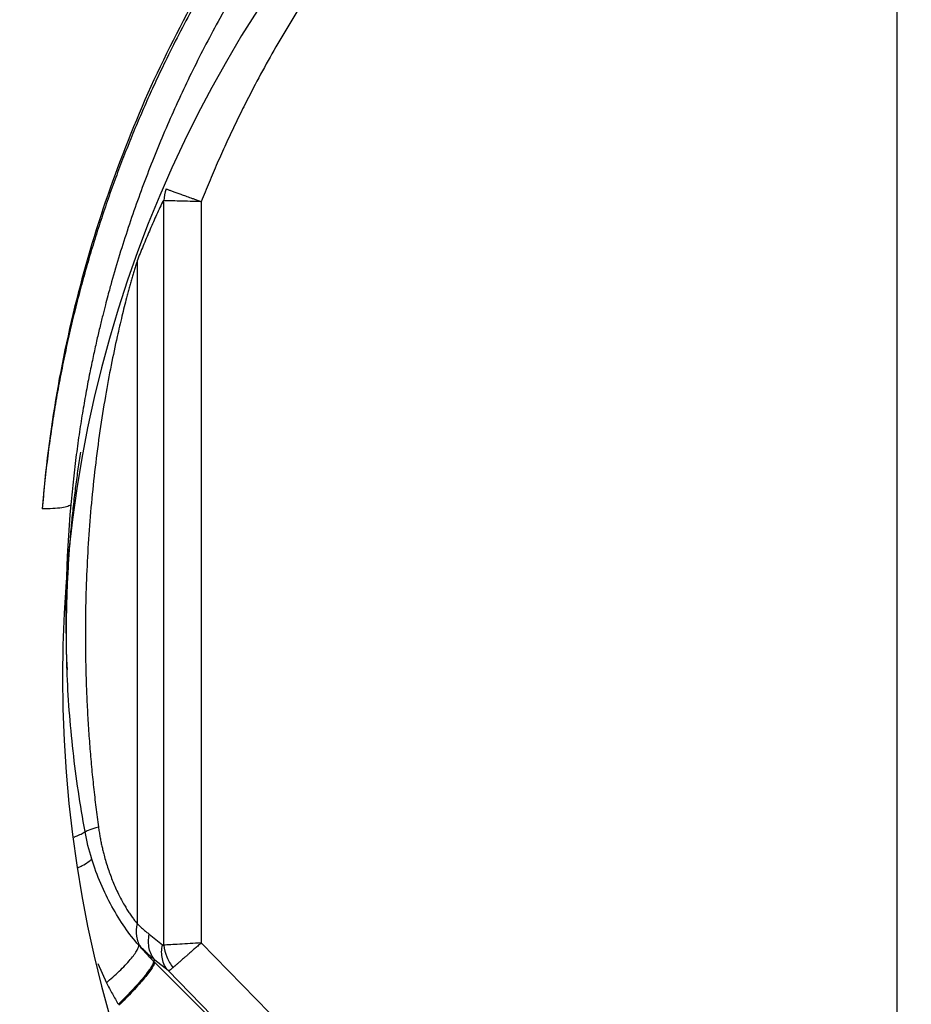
# Model space of a CAD drawing. Header units: millimetres. Extents: x 3 to 2091, y -59 to 1557.
# Tile 59 of 71: x 1787 to 1860, y 533 to 613. Entities that reach past the tile are written whole.
import ezdxf

# ---------------------------------------------------------------- set-up
doc = ezdxf.new("R2010")
doc.units = ezdxf.units.MM

msp = doc.modelspace()

# ---------------------------------------------------------------- linework, layer by layer
at = {"color": 7, "linetype": 'Continuous', "lineweight": 25}
for p, q in [((1858.365, 487.84), (1858.365, 652.614)), ((1799.083, 537.829), (1799.083, 598.025)), ((1802.114, 597.942), (1802.114, 538.006)), ((1796.918, 593.147), (1796.918, 539.579)), ((1797.903, 538.711), (1798.964, 537.858)), ((1802.114, 538.006), (1813.007, 526.885)), ((1798.264, 536.521), (1798.366, 536.62)), ((1799.427, 535.766), (1798.366, 536.62)), ((1798.332, 536.453), (1805.488, 529.297)), ((1810.529, 524.432), (1799.427, 535.766))]:
    msp.add_line(p, q, dxfattribs=at)
at = {"color": 8, "linetype": 'Continuous', "lineweight": 25}
msp.add_line((1793.76, 536.354), (1794.435, 534.792), dxfattribs=at)
at = {"color": 7, "linetype": 'Continuous', "lineweight": 25}
msp.add_circle((1890.892, 559.513), 170, dxfattribs=at)
for radius, start, end in [(133, 90, 270), (100, 90, 270), (136, 135.00001, 165.00001)]:
    msp.add_arc((1890.892, 559.513), radius, start, end, dxfattribs=at)
for points, knots in [([(1890.892, 727.513), (1846.337, 727.513), (1803.603, 709.812), (1740.593, 646.802), (1722.892, 604.068), (1722.892, 514.958), (1740.593, 472.225), (1803.603, 409.214), (1846.337, 391.513), (1890.892, 391.513)], [0, 0, 0, 0, 0.25, 0.25, 0.5, 0.5, 0.75, 0.75, 1, 1, 1, 1]), ([(1890.892, 667.183), (1884.499, 667.18), (1878.104, 666.573), (1865.555, 664.178), (1859.398, 662.389), (1847.539, 657.7), (1841.837, 654.8), (1831.086, 648.002), (1826.038, 644.103), (1816.763, 635.451), (1812.538, 630.699), (1805.045, 620.51), (1801.779, 615.074), (1796.307, 603.706), (1794.102, 597.773), (1790.82, 585.612), (1789.744, 579.384), (1789.248, 573.109)], [0, 0, 0, 0, 0.125, 0.125, 0.25, 0.25, 0.375, 0.375, 0.5, 0.5, 0.625, 0.625, 0.75, 0.75, 0.875, 0.875, 1, 1, 1, 1]), ([(1890.891, 666.656), (1890.554, 666.655), (1889.878, 666.653), (1888.861, 666.637), (1887.84, 666.612), (1886.814, 666.575), (1885.785, 666.529), (1884.751, 666.472), (1883.713, 666.404), (1882.671, 666.325), (1881.625, 666.234), (1880.576, 666.133), (1879.523, 666.02), (1878.466, 665.896), (1877.407, 665.76), (1876.345, 665.613), (1875.279, 665.453), (1874.211, 665.282), (1873.14, 665.098), (1872.067, 664.902), (1870.991, 664.694), (1869.913, 664.473), (1868.833, 664.24), (1867.751, 663.994), (1866.668, 663.735), (1865.582, 663.463), (1864.496, 663.178), (1863.408, 662.879), (1862.32, 662.568), (1861.23, 662.243), (1860.14, 661.904), (1859.049, 661.552), (1857.958, 661.187), (1856.867, 660.807), (1855.776, 660.414), (1854.686, 660.007), (1851.884, 658.923), (1846.854, 656.752), (1839.254, 652.774), (1830.473, 647.076), (1821.834, 639.987), (1814.564, 632.504), (1809.667, 626.424), (1806.321, 621.695), (1803.811, 617.79), (1801.402, 613.63), (1799.641, 610.222), (1798.43, 607.679), (1797.706, 606.088), (1797.003, 604.471), (1796.322, 602.827), (1795.664, 601.156), (1795.03, 599.458), (1794.421, 597.735), (1793.838, 595.985), (1793.281, 594.21), (1792.753, 592.41), (1792.254, 590.584), (1791.785, 588.734), (1791.347, 586.86), (1790.941, 584.962), (1790.569, 583.04), (1790.231, 581.096), (1789.927, 579.13), (1789.661, 577.142), (1789.43, 575.134), (1789.309, 573.786), (1789.248, 573.109)], [0, 0, 0, 0, 0.00662, 0.013271, 0.019953, 0.026666, 0.03341, 0.040186, 0.046992, 0.053829, 0.060697, 0.067595, 0.074525, 0.081484, 0.088474, 0.095495, 0.102546, 0.109628, 0.116741, 0.123884, 0.131058, 0.138262, 0.145497, 0.152763, 0.160059, 0.167386, 0.174744, 0.182133, 0.189552, 0.197002, 0.204482, 0.211993, 0.219535, 0.227107, 0.23471, 0.242343, 0.250007, 0.293817, 0.350089, 0.418809, 0.499956, 0.57034, 0.624936, 0.654522, 0.68522, 0.71703, 0.749952, 0.761423, 0.773004, 0.784693, 0.796491, 0.808397, 0.820412, 0.832535, 0.844767, 0.857107, 0.869556, 0.882113, 0.894779, 0.907553, 0.920435, 0.933426, 0.946525, 0.959732, 0.973046, 0.986469, 1, 1, 1, 1]), ([(1890.892, 664.263), (1890.563, 664.262), (1889.915, 664.26), (1888.955, 664.245), (1888.02, 664.222), (1887.109, 664.191), (1886.224, 664.153), (1885.363, 664.109), (1884.527, 664.058), (1883.716, 664.002), (1882.93, 663.942), (1882.168, 663.877), (1881.432, 663.809), (1880.721, 663.738), (1880.034, 663.665), (1879.372, 663.59), (1878.736, 663.513), (1878.124, 663.435), (1877.536, 663.357), (1876.974, 663.279), (1876.436, 663.202), (1875.923, 663.125), (1875.434, 663.049), (1874.97, 662.975), (1874.531, 662.903), (1874.116, 662.833), (1873.726, 662.765), (1873.36, 662.7), (1873.018, 662.639), (1872.701, 662.58), (1871.248, 662.308), (1868.48, 661.73), (1864.243, 660.664), (1859.529, 659.244), (1854.354, 657.386), (1846.985, 654.246), (1838.817, 649.812), (1830.332, 643.936), (1822.778, 637.605), (1816.333, 630.987), (1809.618, 622.656), (1804.951, 615.41), (1801.41, 608.626), (1799.457, 604.42), (1797.716, 600.174), (1796.171, 595.853), (1795.225, 592.761), (1794.711, 590.914), (1794.542, 590.292), (1794.346, 589.552), (1794.127, 588.693), (1793.887, 587.715), (1793.631, 586.616), (1793.362, 585.397), (1793.084, 584.055), (1792.802, 582.592), (1792.523, 581.004), (1792.251, 579.293), (1791.994, 577.458), (1791.755, 575.498), (1791.625, 574.147), (1791.558, 573.452)], [0, 0, 0, 0, 0.006615, 0.013065, 0.01935, 0.025471, 0.031427, 0.037219, 0.042847, 0.048309, 0.053607, 0.058741, 0.06371, 0.068515, 0.073155, 0.07763, 0.081941, 0.086087, 0.090069, 0.093886, 0.097538, 0.101026, 0.104349, 0.107507, 0.110501, 0.113329, 0.115993, 0.118493, 0.120827, 0.122997, 0.125002, 0.150643, 0.180022, 0.213144, 0.250014, 0.291022, 0.374991, 0.437564, 0.499982, 0.574833, 0.624973, 0.717733, 0.749934, 0.781172, 0.812424, 0.843686, 0.874958, 0.878528, 0.882923, 0.888142, 0.894185, 0.901053, 0.908746, 0.917264, 0.926607, 0.936775, 0.947769, 0.959588, 0.972233, 0.985704, 1, 1, 1, 1]), ([(1858.365, 652.614), (1858.048, 652.499), (1857.414, 652.268), (1856.469, 651.909), (1855.528, 651.54), (1854.592, 651.162), (1853.66, 650.774), (1852.733, 650.377), (1851.811, 649.969), (1850.893, 649.552), (1849.979, 649.125), (1849.07, 648.688), (1848.165, 648.242), (1847.266, 647.785), (1846.37, 647.319), (1845.479, 646.843), (1844.593, 646.357), (1843.711, 645.862), (1842.834, 645.356), (1841.961, 644.841), (1841.093, 644.316), (1839.086, 643.074), (1835.996, 641.023), (1831.938, 638.009), (1828.043, 634.786), (1823.088, 630.224), (1817.356, 624.038), (1812.32, 617.272), (1808.735, 611.565), (1806.822, 608.129), (1805.542, 605.628), (1804.8, 604.113), (1804.086, 602.587), (1803.4, 601.05), (1802.739, 599.503), (1802.322, 598.463), (1802.114, 597.942)], [0, 0, 0, 0, 0.012518, 0.025026, 0.037525, 0.050017, 0.062502, 0.074983, 0.087461, 0.099936, 0.112412, 0.124888, 0.137367, 0.14985, 0.162339, 0.174834, 0.187337, 0.19985, 0.212374, 0.22491, 0.23746, 0.250026, 0.31252, 0.375041, 0.437579, 0.500052, 0.624929, 0.749962, 0.812456, 0.874975, 0.895869, 0.916731, 0.937569, 0.958389, 0.979197, 1, 1, 1, 1]), ([(1799.264, 598.977), (1799.294, 598.966), (1799.355, 598.944), (1799.457, 598.907), (1799.57, 598.866), (1799.693, 598.821), (1799.827, 598.772), (1799.971, 598.72), (1800.127, 598.664), (1800.293, 598.604), (1800.525, 598.52), (1800.844, 598.404), (1801.195, 598.276), (1801.516, 598.16), (1801.801, 598.056), (1802.005, 597.982), (1802.114, 597.942)], [0, 0, 0, 0, 0.051014, 0.103167, 0.156457, 0.210884, 0.266446, 0.323145, 0.380979, 0.439951, 0.500063, 0.618814, 0.749838, 0.822041, 0.905395, 1, 1, 1, 1]), ([(1798.964, 597.899), (1798.875, 597.708), (1798.696, 597.326), (1798.433, 596.745), (1798.172, 596.159), (1797.915, 595.568), (1797.661, 594.971), (1797.41, 594.369), (1797.162, 593.761), (1796.999, 593.352), (1796.918, 593.147)], [0, 0, 0, 0, 0.125047, 0.250051, 0.375028, 0.499992, 0.624957, 0.749937, 0.874947, 1, 1, 1, 1]), ([(1799.083, 598.025), (1799.077, 598.025), (1799.064, 598.026), (1799.045, 598.016), (1799.025, 597.999), (1799.005, 597.973), (1798.984, 597.94), (1798.971, 597.913), (1798.964, 597.899)], [0, 0, 0, 0, 0.132316, 0.272348, 0.425505, 0.595954, 0.786729, 1, 1, 1, 1]), ([(1802.114, 597.942), (1801.502, 597.959), (1800.893, 597.975), (1799.835, 598.004), (1799.389, 598.016), (1799.083, 598.025)], [0, 0, 0, 0, 0.5, 0.5, 1, 1, 1, 1]), ([(1796.918, 593.147), (1796.884, 593.033), (1796.814, 592.804), (1796.71, 592.453), (1796.604, 592.094), (1796.498, 591.726), (1796.392, 591.35), (1796.285, 590.966), (1796.178, 590.574), (1795.977, 589.821), (1795.682, 588.65), (1795.26, 586.833), (1794.805, 584.675), (1794.334, 582.13), (1793.897, 579.377), (1793.392, 575.533), (1793.036, 571.641), (1792.827, 567.756), (1792.744, 564.837), (1792.734, 561.913), (1792.788, 559.394), (1792.875, 557.284), (1792.97, 555.585), (1793.089, 553.907), (1793.231, 552.248), (1793.397, 550.608), (1793.582, 548.988), (1793.724, 547.918), (1793.794, 547.385)], [0, 0, 0, 0, 0.008527, 0.017165, 0.025917, 0.034784, 0.043771, 0.05288, 0.062113, 0.071473, 0.105709, 0.142917, 0.194802, 0.25006, 0.311134, 0.375053, 0.500026, 0.562271, 0.625017, 0.687574, 0.750008, 0.786825, 0.823254, 0.859308, 0.894998, 0.930335, 0.965331, 1, 1, 1, 1]), ([(1791.557, 573.452), (1791.523, 573.4), (1791.447, 573.35), (1791.204, 573.261), (1791.037, 573.222), (1790.625, 573.161), (1790.381, 573.138), (1789.842, 573.111), (1789.549, 573.106), (1789.248, 573.109)], [0, 0, 0, 0, 0.25, 0.25, 0.5, 0.5, 0.75, 0.75, 1, 1, 1, 1]), ([(1792.713, 547.007), (1792.318, 549.173), (1791.993, 551.35), (1791.501, 555.712), (1791.335, 557.898), (1791.255, 560.085)], [0, 0, 0, 0, 0.5, 0.5, 1, 1, 1, 1]), ([(1792.713, 547.007), (1792.805, 547.06), (1792.948, 547.122), (1793.319, 547.251), (1793.546, 547.319), (1793.794, 547.385)], [0, 0, 0, 0, 0.5, 0.5, 1, 1, 1, 1]), ([(1793.794, 547.385), (1793.813, 547.253), (1793.851, 546.992), (1793.917, 546.604), (1793.989, 546.222), (1794.068, 545.846), (1794.154, 545.476), (1794.311, 544.855), (1794.565, 544.006), (1794.957, 542.949), (1795.401, 541.962), (1795.796, 541.228), (1796.101, 540.723), (1796.31, 540.4), (1796.516, 540.101), (1796.72, 539.825), (1796.852, 539.661), (1796.918, 539.579)], [0, 0, 0, 0, 0.042676, 0.084908, 0.126725, 0.168154, 0.209224, 0.249965, 0.376831, 0.499901, 0.627077, 0.749884, 0.801307, 0.851877, 0.901743, 0.951064, 1, 1, 1, 1]), ([(1797.05, 537.838), (1796.665, 538.269), (1796.29, 538.749), (1795.564, 539.794), (1795.215, 540.357), (1794.231, 542.142), (1793.669, 543.447), (1793.255, 544.793)], [0, 0, 0, 0, 0.25, 0.25, 0.5, 0.5, 1, 1, 1, 1]), ([(1796.918, 539.579), (1796.835, 539.236), (1796.814, 538.878), (1796.918, 538.215), (1797.043, 537.911), (1797.22, 537.666)], [0, 0, 0, 0, 0.5, 0.5, 1, 1, 1, 1]), ([(1796.918, 539.579), (1796.999, 539.502), (1797.161, 539.348), (1797.406, 539.127), (1797.653, 538.914), (1797.819, 538.779), (1797.903, 538.711)], [0, 0, 0, 0, 0.250035, 0.500001, 0.749966, 1, 1, 1, 1]), ([(1798.366, 536.62), (1798.141, 536.88), (1797.982, 537.204), (1797.823, 537.923), (1797.823, 538.317), (1797.903, 538.711)], [0, 0, 0, 0, 0.5, 0.5, 1, 1, 1, 1]), ([(1794.435, 534.792), (1794.779, 535.081), (1795.137, 535.4), (1795.808, 536.046), (1796.12, 536.371), (1796.621, 536.955), (1796.809, 537.212), (1797.033, 537.61), (1797.071, 537.751), (1797.05, 537.838)], [0, 0, 0, 0, 0.25, 0.25, 0.5, 0.5, 0.75, 0.75, 1, 1, 1, 1]), ([(1797.22, 537.666), (1797.192, 537.694), (1797.135, 537.75), (1797.078, 537.809), (1797.05, 537.838)], [0, 0, 0, 0, 0.500596, 1, 1, 1, 1]), ([(1797.05, 537.838), (1797.133, 537.741), (1797.295, 537.551), (1797.542, 537.275), (1797.786, 537.012), (1798.025, 536.761), (1798.186, 536.6), (1798.264, 536.521)], [0, 0, 0, 0, 0.2144432, 0.4216116, 0.6215572, 0.8143343, 1, 1, 1, 1]), ([(1798.366, 536.62), (1798.266, 536.704), (1798.069, 536.871), (1797.778, 537.131), (1797.496, 537.394), (1797.311, 537.576), (1797.22, 537.666)], [0, 0, 0, 0, 0.256597, 0.508796, 0.756596, 1, 1, 1, 1]), ([(1799.427, 535.766), (1799.209, 536.019), (1799.045, 536.345), (1798.883, 537.075), (1798.887, 537.475), (1798.964, 537.858)], [0, 0, 0, 0, 0.5, 0.5, 1, 1, 1, 1]), ([(1798.964, 537.858), (1798.984, 537.843), (1799.023, 537.816), (1799.064, 537.825), (1799.083, 537.829)], [0, 0, 0, 0, 0.52578, 1, 1, 1, 1]), ([(1802.114, 538.006), (1801.806, 537.988), (1801.502, 537.97), (1800.915, 537.936), (1800.63, 537.919), (1799.836, 537.873), (1799.389, 537.847), (1799.083, 537.829)], [0, 0, 0, 0, 0.25, 0.25, 0.5, 0.5, 1, 1, 1, 1]), ([(1799.083, 537.829), (1799.115, 537.513), (1799.195, 537.186), (1799.448, 536.562), (1799.621, 536.267), (1799.825, 536.011)], [0, 0, 0, 0, 0.5, 0.5, 1, 1, 1, 1]), ([(1802.114, 538.006), (1802.065, 537.963), (1801.968, 537.88), (1801.826, 537.757), (1801.69, 537.638), (1801.559, 537.524), (1801.433, 537.414), (1801.313, 537.309), (1801.198, 537.208), (1801.089, 537.113), (1800.985, 537.022), (1800.886, 536.936), (1800.735, 536.804), (1800.54, 536.635), (1800.317, 536.441), (1800.124, 536.273), (1799.959, 536.128), (1799.869, 536.049), (1799.825, 536.011)], [0, 0, 0, 0, 0.053005, 0.104337, 0.154077, 0.202292, 0.249043, 0.294378, 0.338337, 0.38091, 0.422077, 0.461816, 0.500111, 0.609141, 0.713631, 0.813575, 0.909009, 1, 1, 1, 1]), ([(1798.264, 536.521), (1798.275, 536.45), (1798.224, 536.312), (1797.956, 535.88), (1797.74, 535.587), (1797.177, 534.903), (1796.833, 534.515), (1796.117, 533.751), (1795.747, 533.377), (1795.406, 533.046)], [0, 0, 0, 0, 0.25, 0.25, 0.5, 0.5, 0.75, 0.75, 1, 1, 1, 1]), ([(1798.332, 536.453), (1798.344, 536.375), (1798.277, 536.221), (1797.997, 535.784), (1797.785, 535.501), (1797.248, 534.853), (1796.924, 534.487), (1796.217, 533.731), (1795.833, 533.341), (1795.451, 532.97)], [0, 0, 0, 0, 0.25, 0.25, 0.5, 0.5, 0.75, 0.75, 1, 1, 1, 1]), ([(1799.427, 535.766), (1799.435, 535.766), (1799.452, 535.766), (1799.483, 535.774), (1799.519, 535.789), (1799.56, 535.811), (1799.605, 535.838), (1799.654, 535.872), (1799.707, 535.913), (1799.764, 535.958), (1799.805, 535.993), (1799.825, 536.011)], [0, 0, 0, 0, 0.114359, 0.227889, 0.340597, 0.452489, 0.563574, 0.67386, 0.783354, 0.892065, 1, 1, 1, 1]), ([(1794.435, 534.792), (1794.516, 534.639), (1794.675, 534.337), (1794.919, 533.893), (1795.161, 533.464), (1795.325, 533.184), (1795.406, 533.046)], [0, 0, 0, 0, 0.260179, 0.513603, 0.760217, 1, 1, 1, 1])]:
    msp.add_open_spline(points, degree=3, knots=knots, dxfattribs=at)
for points in [[(1799.264, 598.977), (1799.16, 598.672), (1799.098, 598.346), (1799.083, 598.025)], [(1791.558, 573.452), (1791.159, 569.01), (1791.057, 564.54), (1791.255, 560.085)], [(1793.255, 544.793), (1793.031, 545.519), (1792.85, 546.26), (1792.713, 547.007)], [(1798.332, 536.453), (1798.31, 536.476), (1798.287, 536.498), (1798.264, 536.521)]]:
    msp.add_open_spline(points, degree=3, dxfattribs=at)
at = {"color": 8, "linetype": 'Continuous', "lineweight": 25}
for points, knots in [([(1791.255, 560.085), (1791.247, 560.382), (1791.231, 560.976), (1791.217, 561.866), (1791.211, 562.755), (1791.213, 563.642), (1791.224, 564.528), (1791.242, 565.412), (1791.269, 566.294), (1791.305, 567.174), (1791.348, 568.051), (1791.413, 569.158), (1791.507, 570.479), (1791.641, 572.002), (1791.795, 573.485), (1791.969, 574.926), (1792.158, 576.327), (1792.299, 577.245), (1792.369, 577.698)], [0, 0, 0, 0, 0.050415, 0.100734, 0.15096, 0.201092, 0.251133, 0.301084, 0.350945, 0.400718, 0.450404, 0.500004, 0.588635, 0.675132, 0.759505, 0.841765, 0.921926, 1, 1, 1, 1]), ([(1791.835, 546.572), (1791.865, 546.583), (1792.103, 546.665), (1792.424, 546.817), (1792.618, 546.944), (1792.713, 547.007)], [0, 0, 0, 0, 0.068041, 0.541992, 1, 1, 1, 1]), ([(1792.115, 544.077), (1792.242, 544.139), (1792.576, 544.299), (1792.978, 544.547), (1793.163, 544.712), (1793.255, 544.793)], [0, 0, 0, 0, 0.237342, 0.623073, 1, 1, 1, 1])]:
    msp.add_open_spline(points, degree=3, knots=knots, dxfattribs=at)

doc.saveas('drawing.dxf')
